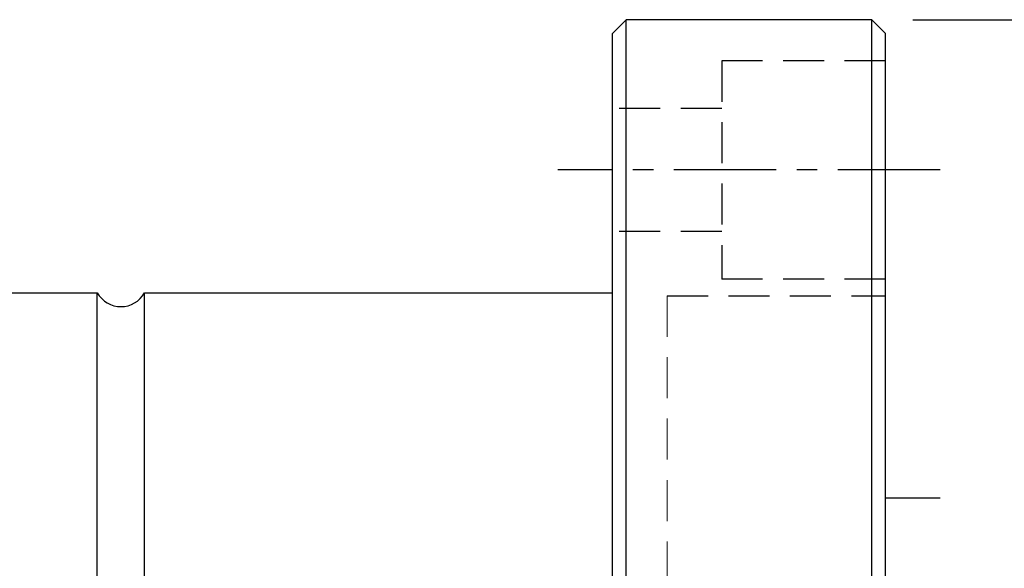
# Model space of a CAD drawing. Header units: millimetres. Extents: x -35 to 321, y -57 to 75.
# Tile 94 of 95: x 198 to 234, y 5 to 26. Entities that reach past the tile are written whole.
import ezdxf

# ---------------------------------------------------------------- set-up
doc = ezdxf.new("R2010")
doc.units = ezdxf.units.MM
doc.linetypes.add('CENTER', pattern=[2, 1.25, -0.25, 0.25, -0.25])
doc.linetypes.add('DASHED', pattern=[0.75, 0.5, -0.25])
for name, color, linetype in [('CL', 1, 'CENTER'), ('DIM', 4, 'Continuous'), ('HID', 2, 'DASHED'), ('OUT', 3, 'Continuous')]:
    doc.layers.add(name, color=color, linetype=linetype)
doc.styles.add('DIM-7', font='SIMPLEX.shx', dxfattribs={"width": 0.7, "bigfont": 'chineset.shx'})
doc.dimstyles.new('CNS', dxfattribs={"dimtxt": 3.5, "dimasz": 2.5, "dimexe": 1, "dimexo": 1.5, "dimgap": 0.09, "dimtad": 0, "dimdsep": 46, "dimtxsty": 'DIM-7', "dimcen": 0.09, "dimclrd": 1, "dimclre": 1, "dimclrt": 4, "dimadec": 0, "dimazin": 0, "dimtfac": 1, "dimtix": 1, "dimtmove": 2, "dimatfit": 3, "dimfxl": 1, "dimtvp": 0.971429, "dimtolj": 1, "dimarcsym": 0})

# ---------------------------------------------------------------- blocks, each defined once
blk = doc.blocks.new('*D31')
at = {"layer": 'DEFPOINTS', "color": 0}
for p in [(228.809, 25.5), (228.809, -25.5), (243.28, -25.5)]:
    blk.add_point(p, dxfattribs=at)
at = {"layer": 'DIM', "color": 0, "lineweight": -2}
for p, q in [((230.309, 25.5), (244.28, 25.5)), ((243.28, 23), (243.28, -23)), ((230.309, -25.5), (244.28, -25.5))]:
    blk.add_line(p, q, dxfattribs=at)
at = {"layer": 'DIM', "color": 0}
for points in [[(242.864, 23), (243.697, 23), (243.28, 25.5)], [(242.864, -23), (243.697, -23), (243.28, -25.5)]]:
    blk.add_solid(points, dxfattribs=at)
at = {"layer": 'DIM', "color": 0, "insert": (239.88, 0), "char_height": 3.5, "attachment_point": 5, "rotation": 90, "style": 'DIM-7'}
blk.add_mtext('\\A1;%%C51', dxfattribs=at)

msp = doc.modelspace()

# ---------------------------------------------------------------- linework, layer by layer
at = {"layer": 'CL', "color": 7, "ltscale": 3}
msp.add_line((231.309, 20), (217.309, 20), dxfattribs=at)
at = {"layer": 'DIM', "color": 7}
msp.add_line((187.809, 15.5), (200.443, 15.5), dxfattribs=at)
msp.add_arc((201.309, 16), 1, 210, 330, dxfattribs=at)
at = {"layer": 'HID', "color": 7, "ltscale": 3}
for p, q in [((223.309, 24), (223.309, 16)), ((229.309, 24), (223.309, 24)), ((223.309, 22.25), (219.309, 22.25)), ((223.309, 17.75), (219.309, 17.75)), ((229.309, 16), (223.309, 16)), ((221.309, 15.4), (229.309, 15.4))]:
    msp.add_line(p, q, dxfattribs=at)
at = {"layer": 'HID', "color": 7, "lineweight": 15, "ltscale": 3}
msp.add_line((221.309, 15.4), (221.309, -15.4), dxfattribs=at)
at = {"layer": 'OUT', "color": 7}
for p, q in [((219.809, 25.5), (219.309, 25)), ((228.809, 25.5), (219.809, 25.5)), ((219.809, -25.5), (219.809, 25.5)), ((228.809, 25.5), (229.309, 25)), ((228.809, -25.5), (228.809, 25.5)), ((219.309, -25), (219.309, 25)), ((229.309, -25), (229.309, 25)), ((200.443, 0.5), (200.443, 15.5)), ((202.175, 15.5), (219.309, 15.5)), ((202.175, 0.5), (202.175, 15.5)), ((229.309, 8), (231.309, 8))]:
    msp.add_line(p, q, dxfattribs=at)

# ---------------------------------------------------------------- dimensions: what is measured, and where the dimension line sits
at = {"layer": 'DIM', "color": 7}
dim = msp.add_linear_dim(base=(243.28, -25.5), p1=(228.809, 25.5), p2=(228.809, -25.5), angle=90, text='%%C<>', dimstyle='CNS', override={"dimclrd": 0, "dimclre": 0, "dimclrt": 0}, dxfattribs=at)
dim.commit()
dim.dimension.update_dxf_attribs({"geometry": '*D31', "text_midpoint": (239.88, 0)})

doc.saveas('drawing.dxf')
